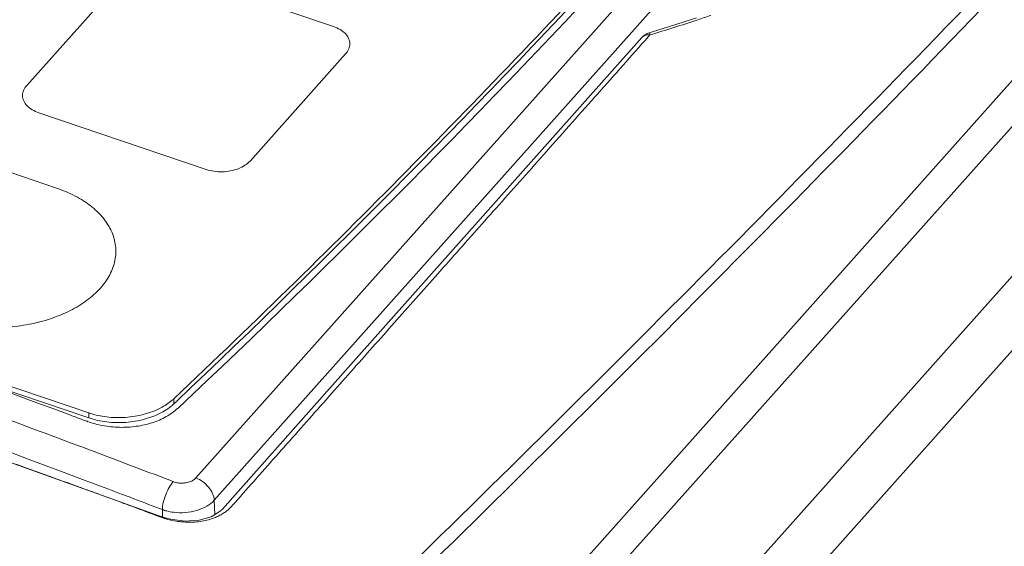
# Model space of a CAD drawing. Header units: millimetres. Extents: x -473 to 23648, y -382 to 1866.
# Tile 31 of 256: x 502 to 548, y 487 to 511. Entities that reach past the tile are written whole.
import ezdxf

# ---------------------------------------------------------------- set-up
doc = ezdxf.new("R2010")
doc.units = ezdxf.units.MM
doc.header["$LTSCALE"] = 80
doc.layers.get('0').update_dxf_attribs({"linetype": 'CONTINUOUS'})

msp = doc.modelspace()

# ---------------------------------------------------------------- linework, layer by layer
at = {"linetype": 'Continuous', "lineweight": 0}
for p, q in [((509.906, 490.039), (562.129, 548.647)), ((510.757, 488.993), (562.981, 547.602)), ((500.351, 445.988), (584.952, 540.934)), ((501.932, 444.296), (586.533, 539.242)), ((565.602, 528.362), (503.354, 458.502)), ((567.492, 528.336), (505.243, 458.477)), ((506.47, 513.373), (502.01, 508.368)), ((516.329, 511.117), (508.515, 513.765)), ((531.097, 510.725), (530.869, 510.468)), ((516.889, 509.842), (512.429, 504.837)), ((510.384, 504.445), (502.57, 507.093)), ((503.393, 503.577), (495.579, 506.225)), ((490.415, 497.984), (504.901, 493.075)), ((496.683, 495.629), (504.909, 492.842)), ((517.009, 495.189), (511.145, 488.586)), ((508.868, 493.733), (508.876, 493.5)), ((508.876, 493.5), (508.99, 493.608)), ((509.069, 493.303), (509.046, 493.282)), ((504.901, 493.075), (504.909, 492.842)), ((510.789, 488.331), (510.757, 488.993)), ((508.209, 488.607), (508.337, 488.558)), ((508.345, 488.216), (508.337, 488.558)), ((511.145, 488.585), (511.04, 488.483)), ((511.145, 488.586), (511.145, 488.585)), ((508.01, 488.299), (508.096, 488.301)), ((508.467, 488.174), (508.096, 488.301)), ((508.096, 488.301), (508.096, 488.301)), ((508.416, 488.158), (508.467, 488.174)), ((508.712, 488.108), (508.467, 488.174))]:
    msp.add_line(p, q, dxfattribs=at)
for points in [[(533.268, 511.525), (532.692, 511.335), (531.667, 511.009), (531.061, 510.824)], [(530.717, 510.604), (523.669, 502.681), (517.009, 495.189)], [(508.096, 488.301), (499.203, 491.489), (488.943, 495.035), (478.105, 498.728)], [(511.04, 488.483), (510.617, 488.225), (510.049, 488.06), (509.394, 488.019), (508.712, 488.108)]]:
    msp.add_lwpolyline(points, dxfattribs=at)
for centre, radius, start, end in [((208.621, 811.216), 437.146, 313.40222, 317.33936), ((219.829, 801.001), 422.301, 313.22894, 317.32731), ((507.957, 587.511), 80.197, 288.44021, 288.90121), ((508.782, 584.919), 77.477, 286.73949, 288.46765), ((531.277, 510.106), 0.75, 106.8043, 138.4369), ((216.941, -274.235), 816.556, 69.309405, 71.331153), ((211.088, -292.392), 838.223, 69.545455, 70.078462), ((507.284, 495.409), 2.306, 310.2394, 313.396), ((211.943, -287.83), 832.445, 69.10435, 69.774633), ((506.227, 496.469), 4.042, 249.489, 250.2264), ((506.103, 496.624), 3.747, 251.2813, 252.1706), ((210.626, -291.27), 834.724, 69.114349, 69.317071), ((422.218, 261.709), 242.288, 69.26233, 69.87248), ((509.112, 490.73), 2.306, 250.3524, 255.6927), ((502.461, 496.915), 12.258, 317.9295, 318.2197), ((510.772, 495.584), 7.791, 249.2368, 249.831), ((510.843, 495.781), 8, 249.8326, 250.7669), ((510.918, 495.995), 8.227, 250.7672, 252.2911), ((509.527, 491.542), 3.562, 251.8205, 252.5395), ((509.565, 491.667), 3.693, 252.5687, 261.2786), ((509.175, 490.98), 2.564, 255.7283, 262.8692)]:
    msp.add_arc(centre, radius, start, end, dxfattribs=at)
for points, start_tangent, end_tangent in [([(508.868, 493.733), (520.096, 504.733), (530.754, 515.947), (540.72, 527.235)], (0.726418, 0.687253), (0.647774, 0.761832)), ([(501.73, 468.527), (517.07, 483.189), (532.06, 497.992), (546.695, 512.933)], (0.728485, 0.685061), (0.693751, 0.720215)), ([(507.845, 473.44), (517.198, 482.444), (532.283, 497.353), (547.008, 512.399)], (0.723864, 0.689943), (0.693415, 0.720538)), ([(516.889, 509.842), (517.037, 510.073), (517.086, 510.318), (517.033, 510.561), (516.881, 510.785), (516.641, 510.975), (516.329, 511.117)], (0.661578, 0.749876), (-0.946051, 0.324016)), ([(530.853, 510.698), (530.717, 510.604)], (-0.929169, -0.369655), (-0.669928, -0.742426)), ([(531.097, 510.725), (530.853, 510.698)], (-0.99566, 0.093066), (-0.929169, -0.369655)), ([(531.063, 510.823), (531.097, 510.725)], (0.499912, 0.866076), (0.251005, -0.967986)), ([(530.869, 510.468), (528.513, 507.817), (526.129, 505.132), (523.913, 502.637), (521.816, 500.273), (519.787, 497.987), (517.774, 495.716), (515.723, 493.402), (513.628, 491.037), (511.602, 488.748)], (-0.664245, -0.747515), (-0.662597, -0.748976)), ([(502.01, 508.368), (501.862, 508.137), (501.813, 507.892), (501.866, 507.649)], (-0.661578, -0.749876), (0.399775, -0.916613)), ([(501.866, 507.649), (502.018, 507.425), (502.035, 507.408)], (0.399775, -0.916613), (0.704968, -0.709239)), ([(502.035, 507.408), (502.258, 507.235)], (0.704968, -0.709239), (0.856991, -0.515332)), ([(502.258, 507.235), (502.57, 507.093)], (0.856991, -0.515332), (0.946051, -0.324016)), ([(510.384, 504.445), (510.746, 504.359), (511.135, 504.336), (511.522, 504.377), (511.883, 504.48), (512.193, 504.637), (512.429, 504.837)], (0.948134, -0.31787), (0.668918, 0.743336)), ([(505.191, 502.575), (505.013, 502.725), (504.662, 502.975), (504.272, 503.202), (503.393, 503.577)], (-0.74661, 0.665262), (-0.947099, 0.320941)), ([(505.443, 498.9), (505.883, 499.528), (506.029, 499.858), (506.123, 500.194), (506.164, 500.533), (506.152, 500.872), (506.088, 501.208), (505.972, 501.537), (505.587, 502.162), (505.322, 502.453), (505.191, 502.575)], (0.665264, 0.746608), (-0.74661, 0.665262)), ([(505.443, 498.9), (504.82, 498.335), (504.037, 497.853), (503.124, 497.474), (502.118, 497.212), (501.055, 497.077), (500.29, 497.061)], (-0.665264, -0.746608), (-0.999734, 0.023083)), ([(504.956, 493.057), (505.733, 492.889), (506.623, 492.868), (507.492, 493.012), (508.263, 493.309), (508.774, 493.649)], (0.951967, -0.306202), (0.763161, 0.646209)), ([(509.046, 493.282), (508.522, 492.902), (507.868, 492.618), (507.122, 492.448), (506.332, 492.402), (505.545, 492.482), (504.86, 492.666)], (-0.728213, -0.685351), (-0.941032, 0.338317)), ([(504.909, 492.842), (505.741, 492.656), (506.63, 492.634), (507.499, 492.779), (508.271, 493.076), (508.876, 493.5)], (0.947099, -0.320941), (0.726418, 0.687253)), ([(504.811, 492.684), (504.017, 492.981)], (-0.936601, 0.350399), (-0.936952, 0.349457)), ([(505.592, 489.2), (504.725, 489.517), (503.051, 490.12), (501.325, 490.735), (500.173, 491.142)], (-0.938856, 0.344309), (-0.943197, 0.332235)), ([(508.849, 489.866), (509.075, 489.807), (509.318, 489.797), (509.552, 489.835), (509.755, 489.918), (509.906, 490.039)], (0.934088, -0.357043), (0.665344, 0.746537)), ([(509.906, 490.039), (510.225, 489.863), (510.496, 489.605), (510.682, 489.301), (510.757, 488.993)], (0.934111, -0.356983), (0.048489, -0.998824)), ([(508.849, 489.866), (508.659, 489.598), (508.496, 489.256), (508.383, 488.891), (508.337, 488.558)], (-0.665837, -0.746098), (-0.029409, -0.999567)), ([(508.856, 488.436), (509.411, 488.423), (509.946, 488.519), (510.41, 488.716), (510.757, 488.993)], (0.992115, -0.125329), (0.665293, 0.746582)), ([(511.189, 488.626), (511.145, 488.585)], (-0.790436, -0.612544), (-0.675506, -0.737355)), ([(511.561, 488.701), (511.454, 488.594), (511.324, 488.484), (511.166, 488.375)], (-0.670048, -0.742318), (-0.848421, -0.529322)), ([(510.754, 488.172), (510.488, 488.085), (510.178, 488.018), (509.847, 487.98), (509.538, 487.972), (509.256, 487.987), (509.005, 488.017)], (-0.933683, -0.358101), (-0.988231, 0.152968)), ([(511.166, 488.375), (510.977, 488.27), (510.754, 488.172)], (-0.848421, -0.529322), (-0.933683, -0.358101))]:
    msp.add_spline(points, degree=3, dxfattribs=dict(at, start_tangent=start_tangent, end_tangent=end_tangent))

doc.saveas('drawing.dxf')
